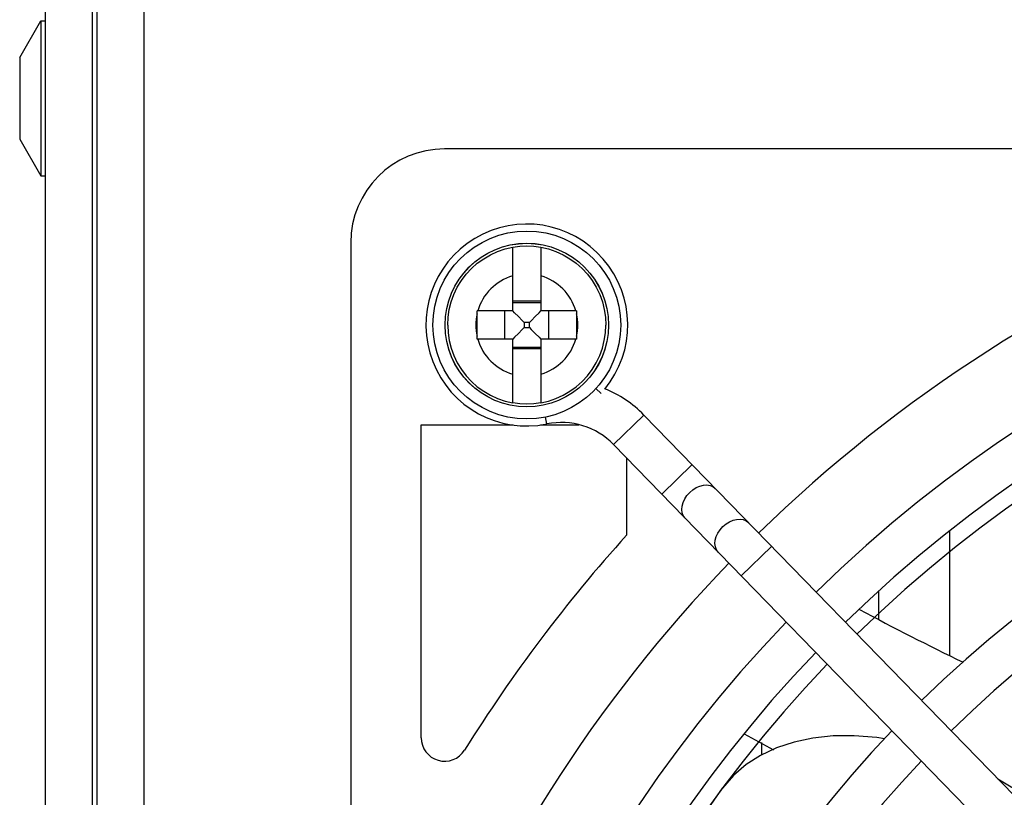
# Model space of a CAD drawing. Header units: millimetres. Extents: x -2579 to 1363, y -329 to 2298.
# Tile 125 of 256: x -1822 to -1780, y 1999 to 2032. Entities that reach past the tile are written whole.
import ezdxf

# ---------------------------------------------------------------- set-up
doc = ezdxf.new("R2010")
doc.units = ezdxf.units.MM
doc.header["$LTSCALE"] = 30.734
doc.layers.get('0').update_dxf_attribs({"linetype": 'CONTINUOUS'})

msp = doc.modelspace()

# ---------------------------------------------------------------- linework, layer by layer
at = {"color": 7}
for p, q in [((-1820.738, 1888.82), (-1820.738, 2042.82)), ((-1818.738, 1888.82), (-1818.738, 2042.82)), ((-1818.538, 1890.82), (-1818.538, 2042.52)), ((-1816.538, 1890.82), (-1816.538, 2042.52)), ((-1821.838, 2030.561), (-1820.938, 2032.12)), ((-1820.938, 2032.12), (-1820.938, 2025.52)), ((-1820.938, 2032.12), (-1820.738, 2032.12)), ((-1821.838, 2030.561), (-1821.838, 2027.079)), ((-1821.838, 2027.079), (-1820.938, 2025.52)), ((-1691.738, 2026.67), (-1803.738, 2026.67)), ((-1820.938, 2025.52), (-1820.738, 2025.52)), ((-1807.738, 2022.67), (-1807.738, 1910.67)), ((-1800.838, 2019.77), (-1800.838, 2022.485)), ((-1799.638, 2022.485), (-1799.638, 2019.77)), ((-1799.638, 2020.19), (-1800.838, 2020.19)), ((-1799.638, 2020.116), (-1800.838, 2020.116)), ((-1802.358, 2019.708), (-1802.358, 2019.77)), ((-1800.838, 2019.77), (-1802.358, 2019.77)), ((-1802.358, 2018.693), (-1802.358, 2019.708)), ((-1801.184, 2019.77), (-1801.184, 2018.57)), ((-1800.759, 2019.691), (-1800.838, 2019.77)), ((-1799.718, 2019.691), (-1799.638, 2019.77)), ((-1798.119, 2019.77), (-1799.638, 2019.77)), ((-1799.293, 2018.57), (-1799.293, 2019.77)), ((-1798.119, 2019.77), (-1798.118, 2019.647)), ((-1798.118, 2019.647), (-1798.119, 2018.632)), ((-1800.35, 2019.281), (-1800.432, 2019.364)), ((-1800.35, 2019.059), (-1800.432, 2018.976)), ((-1800.35, 2019.281), (-1800.35, 2019.059)), ((-1800.127, 2019.281), (-1800.35, 2019.281)), ((-1800.35, 2019.059), (-1800.127, 2019.059)), ((-1800.127, 2019.281), (-1800.044, 2019.364)), ((-1800.127, 2019.059), (-1800.127, 2019.281)), ((-1800.127, 2019.059), (-1800.045, 2018.976)), ((-1802.358, 2018.57), (-1802.358, 2018.693)), ((-1800.759, 2018.649), (-1800.838, 2018.57)), ((-1799.718, 2018.65), (-1799.638, 2018.57)), ((-1798.119, 2018.632), (-1798.119, 2018.57)), ((-1800.838, 2018.57), (-1802.358, 2018.57)), ((-1800.838, 2015.855), (-1800.838, 2018.57)), ((-1800.838, 2018.224), (-1799.638, 2018.224)), ((-1799.638, 2018.57), (-1799.638, 2015.855)), ((-1798.119, 2018.57), (-1799.638, 2018.57)), ((-1799.638, 2018.15), (-1800.838, 2018.15)), ((-1797.077, 2016.256), (-1797.299, 2016.461)), ((-1799.381, 2014.956), (-1799.441, 2015.252)), ((-1796.541, 2014.081), (-1795.251, 2015.336)), ((-1749.86, 1968.693), (-1795.251, 2015.336)), ((-1804.738, 2001.599), (-1804.738, 2014.92)), ((-1804.738, 2014.92), (-1800.825, 2014.92)), ((-1799.652, 2014.92), (-1798.028, 2014.92)), ((-1751.15, 1967.437), (-1796.541, 2014.081)), ((-1795.988, 2013.512), (-1795.988, 2010.224)), ((-1794.487, 2011.97), (-1793.197, 2013.225)), ((-1782.238, 2010.392), (-1782.238, 2005.102)), ((-1791.1, 2008.489), (-1789.81, 2009.744)), ((-1785.238, 2006.658), (-1785.238, 2007.855)), ((-1790.238, 2001.388), (-1790.238, 2000.866)), ((-1791.431, 1999.989), (-1791.904, 1999.447)), ((-1780.173, 1999.842), (-1778.746, 1998.997)), ((-1793.537, 1997.123), (-1791.904, 1999.447))]:
    msp.add_line(p, q, dxfattribs=at)
for points in [[(-1803.607, 2019.17), (-1803.59, 2019.504), (-1803.54, 2019.835), (-1803.458, 2020.16), (-1803.344, 2020.474), (-1803.199, 2020.776), (-1803.025, 2021.062), (-1802.824, 2021.329), (-1802.597, 2021.575), (-1802.346, 2021.797), (-1802.075, 2021.994), (-1801.786, 2022.162), (-1801.481, 2022.301), (-1801.164, 2022.409), (-1800.838, 2022.485)], [(-1800.838, 2022.485), (-1800.538, 2022.525), (-1800.238, 2022.539), (-1799.938, 2022.525), (-1799.638, 2022.485)], [(-1799.638, 2022.485), (-1799.312, 2022.409), (-1798.996, 2022.301), (-1798.691, 2022.162), (-1798.402, 2021.994), (-1798.131, 2021.797), (-1797.88, 2021.575), (-1797.653, 2021.329), (-1797.452, 2021.062), (-1797.278, 2020.776), (-1797.133, 2020.474), (-1797.019, 2020.16), (-1796.936, 2019.835), (-1796.887, 2019.504), (-1796.87, 2019.17)], [(-1800.432, 2019.364), (-1800.597, 2019.529), (-1800.759, 2019.691)], [(-1800.044, 2019.364), (-1799.88, 2019.529), (-1799.718, 2019.691)], [(-1803.607, 2019.17), (-1803.59, 2018.836), (-1803.54, 2018.505), (-1803.458, 2018.18), (-1803.344, 2017.866), (-1803.199, 2017.564), (-1803.025, 2017.278), (-1802.824, 2017.011), (-1802.597, 2016.765), (-1802.346, 2016.543), (-1802.075, 2016.347), (-1801.786, 2016.178), (-1801.481, 2016.039), (-1801.164, 2015.931), (-1800.838, 2015.855)], [(-1799.638, 2015.855), (-1799.312, 2015.931), (-1798.996, 2016.039), (-1798.691, 2016.178), (-1798.402, 2016.347), (-1798.131, 2016.543), (-1797.88, 2016.765), (-1797.653, 2017.011), (-1797.452, 2017.278), (-1797.278, 2017.564), (-1797.133, 2017.866), (-1797.019, 2018.18), (-1796.936, 2018.505), (-1796.887, 2018.836), (-1796.87, 2019.17)], [(-1800.432, 2018.976), (-1800.597, 2018.812), (-1800.759, 2018.649)], [(-1800.045, 2018.976), (-1799.88, 2018.812), (-1799.718, 2018.65)], [(-1799.638, 2015.855), (-1799.938, 2015.815), (-1800.238, 2015.801), (-1800.538, 2015.815), (-1800.838, 2015.855)], [(-1793.501, 2010.956), (-1793.575, 2011.057), (-1793.621, 2011.178), (-1793.639, 2011.315), (-1793.626, 2011.462), (-1793.583, 2011.614), (-1793.513, 2011.765), (-1793.417, 2011.909), (-1793.3, 2012.04), (-1793.165, 2012.153), (-1793.019, 2012.245), (-1792.866, 2012.312), (-1792.713, 2012.35), (-1792.566, 2012.359), (-1792.43, 2012.338), (-1792.31, 2012.288), (-1792.211, 2012.211)], [(-1792.086, 2009.502), (-1792.16, 2009.603), (-1792.207, 2009.725), (-1792.224, 2009.861), (-1792.211, 2010.009), (-1792.168, 2010.16), (-1792.098, 2010.311), (-1792.002, 2010.455), (-1791.885, 2010.586), (-1791.75, 2010.7), (-1791.604, 2010.792), (-1791.452, 2010.858), (-1791.299, 2010.896), (-1791.151, 2010.905), (-1791.015, 2010.884), (-1790.895, 2010.835), (-1790.796, 2010.758)], [(-1785.002, 2001.554), (-1785.329, 2001.608), (-1786.288, 2001.683), (-1787.193, 2001.673), (-1788.049, 2001.581), (-1788.855, 2001.411), (-1789.601, 2001.164), (-1790.279, 2000.847), (-1790.889, 2000.456), (-1791.431, 1999.989)]]:
    msp.add_lwpolyline(points, dxfattribs=at)
for radius in [4, 3.482, 3.481]:
    msp.add_circle((-1800.238, 2019.17), radius, dxfattribs=at)
for centre, radius, start, end in [((-1803.738, 2022.67), 4, 90, 180), ((-1747.738, 1966.67), 57.5, 45.66984, 134.33016), ((-1747.738, 1966.67), 61, 110.86435, 134.33395), ((-1800.238, 2019.17), 4.3, 320.5355, 281.5001), ((-1747.738, 1966.67), 55.7, 45.6663, 134.3337), ((-1747.738, 1966.67), 55, 45.6653, 134.3347), ((-1800.238, 2019.17), 2.173, 106.029, 163.971), ((-1800.238, 2019.17), 2.173, 16.029, 73.971), ((-1800.238, 2019.17), 2.173, 167.3276, 192.6724), ((-1800.238, 2019.17), 2.173, 347.3276, 12.6724), ((-1800.238, 2019.17), 2.173, 196.029, 253.971), ((-1800.238, 2019.17), 2.173, 286.029, 343.971), ((-1747.738, 1966.67), 51.05, 45.656, 134.344), ((-1798.763, 2011.919), 4.9, 44.2206, 67.9021), ((-1747.738, 1966.67), 49.25, 45.6515, 134.3485), ((-1798.763, 2011.919), 3.1, 44.2206, 101.5001), ((-1747.738, 1966.67), 65, 137.92837, 148.04725), ((-1747.738, 1966.67), 61, 135.99078, 159.13565), ((-1734.017, 2103.836), 109.884, 241.72568, 244.31149), ((-1747.738, 1966.67), 57.5, 136.1243, 223.8757), ((-1747.738, 1966.67), 55.7, 136.1858, 223.8142), ((-1747.738, 1966.67), 55, 136.2127, 223.7873), ((-1747.738, 1966.67), 51.05, 136.365, 223.635), ((-1803.738, 2001.599), 1, 180, 328.0473), ((-1734.017, 2103.836), 116.884, 240.83517, 241.53101), ((-1747.738, 1966.67), 49.25, 136.4433, 223.5567)]:
    msp.add_arc(centre, radius, start, end, dxfattribs=at)

doc.saveas('drawing.dxf')
